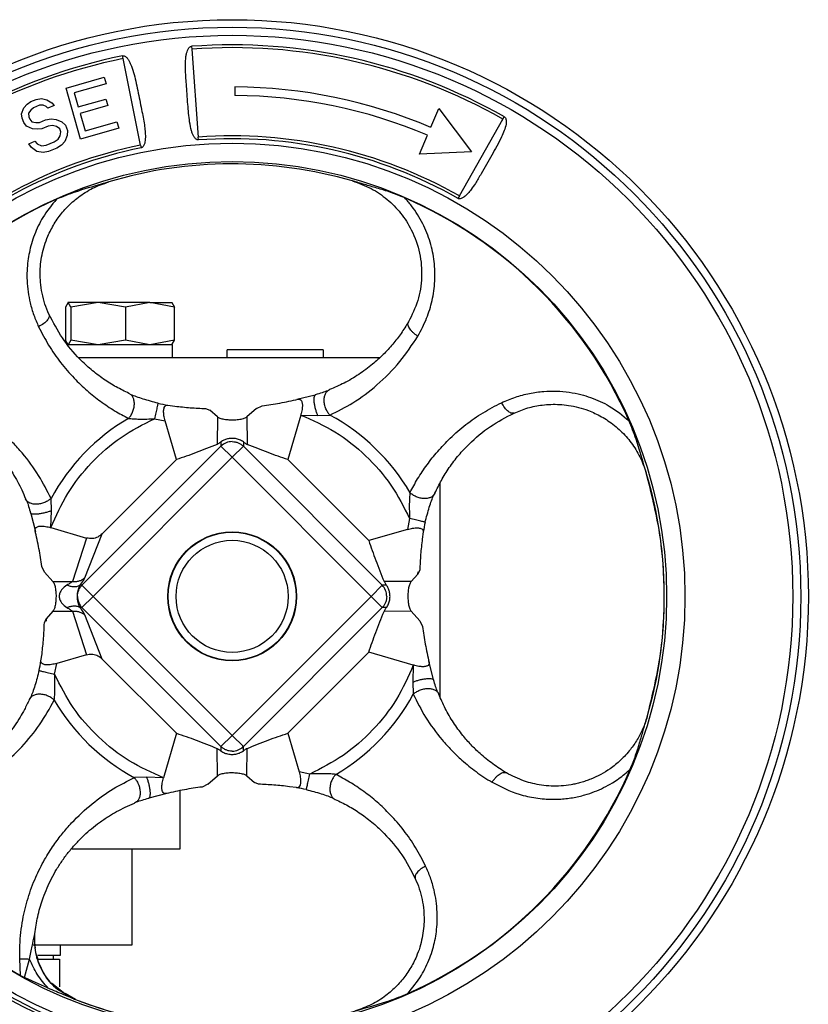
# Model space of a CAD drawing. Header units: millimetres. Extents: x 249 to 1195, y -3 to 820.
# Tile 8 of 28: x 646 to 745, y 432 to 555. Entities that reach past the tile are written whole.
import ezdxf

# ---------------------------------------------------------------- set-up
doc = ezdxf.new("R2010")
doc.units = ezdxf.units.MM

msp = doc.modelspace()

# ---------------------------------------------------------------- linework, layer by layer
at = {"color": 7, "linetype": 'Continuous', "lineweight": 25}
for p, q in [((667.94, 551.37), (667.97, 551.02)), ((667.97, 551.02), (668.78, 540.03)), ((659.38, 549.84), (659.31, 550.19)), ((661.57, 539.04), (659.38, 549.84)), ((652.25, 546.14), (657.02, 547.51)), ((657.02, 547.51), (657.25, 546.7)), ((654.07, 539.78), (652.25, 546.14)), ((657.25, 546.7), (653.28, 545.56)), ((673.35, 546.3), (673.34, 545.22)), ((647.87, 544.49), (648.51, 544.75)), ((648.51, 544.75), (649.2, 544.87)), ((649.2, 544.87), (649.87, 544.69)), ((649.87, 544.69), (650.47, 544.32)), ((653.28, 545.56), (653.78, 543.8)), ((653.78, 543.8), (657.23, 544.79)), ((657.23, 544.79), (657.46, 543.97)), ((646.7, 542.96), (647, 543.69)), ((647, 543.69), (647.41, 544.15)), ((647.41, 544.15), (647.87, 544.49)), ((647.85, 543.42), (647.57, 543.01)), ((648.18, 543.71), (647.85, 543.42)), ((648.95, 544.01), (648.18, 543.71)), ((649.39, 544.04), (648.95, 544.01)), ((649.75, 543.88), (649.39, 544.04)), ((649.98, 543.67), (649.75, 543.88)), ((650.75, 543.98), (649.98, 543.67)), ((650.47, 544.32), (650.75, 543.98)), ((657.46, 543.97), (654.01, 542.99)), ((697.83, 541.26), (698.82, 543.6)), ((698.82, 543.6), (702.92, 538.21)), ((646.78, 542.39), (646.7, 542.96)), ((646.99, 541.86), (646.78, 542.39)), ((647.57, 543.01), (647.6, 542.56)), ((647.6, 542.56), (647.71, 542.3)), ((647.71, 542.3), (647.99, 541.96)), ((648.92, 541.88), (649.69, 542.18)), ((649.69, 542.18), (650.38, 542.31)), ((650.38, 542.31), (651, 542.25)), ((651, 542.25), (651.72, 541.94)), ((654.01, 542.99), (654.63, 540.82)), ((701.4, 532.69), (706.85, 542.27)), ((706.8, 542.15), (706.75, 542.1)), ((706.85, 542.27), (707.02, 542.57)), ((647.33, 541.39), (646.99, 541.86)), ((648.05, 541.07), (647.33, 541.39)), ((647.99, 541.96), (648.48, 541.85)), ((648.67, 541.02), (648.05, 541.07)), ((648.48, 541.85), (648.92, 541.88)), ((649.23, 541.09), (648.67, 541.02)), ((650, 541.4), (649.23, 541.09)), ((650.57, 541.47), (650, 541.4)), ((651.05, 541.37), (650.57, 541.47)), ((651.47, 541.08), (651.05, 541.37)), ((651.62, 540.68), (651.47, 541.08)), ((651.72, 541.94), (652.18, 541.51)), ((652.18, 541.51), (652.45, 540.86)), ((658.84, 541.15), (654.07, 539.78)), ((654.63, 540.82), (658.61, 541.96)), ((658.61, 541.96), (658.84, 541.15)), ((650.79, 539.44), (651.25, 539.77)), ((651.25, 539.77), (651.53, 540.19)), ((651.53, 540.19), (651.62, 540.68)), ((652.4, 540.24), (652.1, 539.51)), ((652.45, 540.86), (652.4, 540.24)), ((668.8, 539.68), (668.78, 540.03)), ((696.41, 537.92), (697.41, 540.27)), ((647.6, 539.22), (648.37, 539.53)), ((647.94, 538.75), (647.6, 539.22)), ((648.59, 538.25), (647.94, 538.75)), ((648.37, 539.53), (648.66, 539.19)), ((648.66, 539.19), (649.2, 538.95)), ((649.2, 538.95), (649.76, 539.03)), ((649.76, 539.03), (650.79, 539.44)), ((651.1, 538.65), (650.08, 538.24)), ((651.69, 539.04), (651.1, 538.65)), ((652.1, 539.51), (651.69, 539.04)), ((661.57, 539.04), (661.64, 538.7)), ((649.38, 538.12), (648.59, 538.25)), ((650.08, 538.24), (649.38, 538.12)), ((702.92, 538.21), (696.41, 537.92)), ((657.59, 534.45), (657.59, 534.45)), ((688.03, 534.57), (688.03, 534.57)), ((701.4, 532.69), (701.23, 532.38)), ((652.53, 519.4), (652.2, 518.82)), ((652.2, 518.82), (652.2, 514.68)), ((652.51, 519.4), (652.48, 519.38)), ((652.86, 518.82), (652.53, 519.4)), ((656.27, 519.4), (652.53, 519.4)), ((656.27, 519.4), (652.86, 518.82)), ((652.86, 518.82), (652.86, 514.68)), ((659.67, 518.82), (656.27, 519.4)), ((662.74, 519.4), (656.27, 519.4)), ((662.74, 519.4), (659.67, 518.82)), ((659.67, 518.82), (659.67, 514.68)), ((665.81, 518.82), (662.74, 519.4)), ((662.74, 519.4), (665.5, 519.4)), ((665.48, 519.4), (665.81, 518.82)), ((665.53, 519.38), (665.51, 519.4)), ((665.81, 514.68), (665.81, 518.82)), ((652.53, 514.1), (652.2, 514.68)), ((652.48, 514.11), (652.51, 514.1)), ((665.56, 514.1), (652.48, 514.1)), ((652.86, 514.68), (652.53, 514.1)), ((656.27, 514.1), (652.86, 514.68)), ((659.67, 514.68), (656.27, 514.1)), ((662.74, 514.1), (659.67, 514.68)), ((665.81, 514.68), (662.74, 514.1)), ((665.51, 514.1), (665.53, 514.11)), ((665.53, 514.19), (665.81, 514.68)), ((665.56, 512.5), (665.56, 514.1)), ((672.4, 512.5), (672.4, 513.5)), ((684.4, 513.5), (672.4, 513.5)), ((684.4, 513.5), (684.4, 512.5)), ((691.44, 512.5), (653.84, 512.5)), ((660.38, 507.88), (660.12, 508.04)), ((683.37, 507.84), (681.11, 507.28)), ((683.37, 507.84), (683.46, 507.91)), ((684.94, 508.35), (685.19, 508.51)), ((664.96, 506.58), (665.84, 506.45)), ((676.04, 506.15), (676.76, 506.49)), ((669.7, 506.15), (670.22, 505.93)), ((671.17, 505.1), (670.22, 505.93)), ((676.04, 506.15), (674.84, 505.1)), ((681.58, 505.34), (679.97, 499.78)), ((681.58, 505.34), (683.69, 505.29)), ((683.69, 505.29), (685.22, 505.33)), ((663.29, 504.88), (664.64, 504.61)), ((666.05, 499.78), (664.64, 504.61)), ((671.17, 505.1), (671.14, 501.68)), ((674.84, 505.1), (674.87, 501.68)), ((671.61, 501.99), (671.61, 501.46)), ((674.41, 501.99), (674.41, 501.46)), ((671.61, 501.46), (654.24, 484.1)), ((671.61, 501.46), (673.01, 500.06)), ((673.01, 500.06), (674.41, 501.46)), ((691.77, 484.1), (674.41, 501.46)), ((673.01, 500.06), (655.64, 482.7)), ((666.05, 499.78), (656.78, 490.52)), ((690.37, 482.7), (673.01, 500.06)), ((679.97, 499.78), (690.09, 489.66)), ((699.01, 470.1), (699.01, 496.89)), ((698.35, 495.58), (698.18, 495.33)), ((647.35, 494.63), (647.2, 494.88)), ((650.42, 493.39), (650.38, 494.91)), ((647.87, 493.06), (647.8, 493.15)), ((647.87, 493.06), (648.42, 490.8)), ((650.36, 491.28), (650.42, 493.39)), ((695.19, 492.42), (694.92, 491.06)), ((650.36, 491.28), (654.82, 489.98)), ((654.61, 485.02), (656.78, 490.52)), ((694.92, 491.06), (690.09, 489.66)), ((696.89, 490.74), (696.76, 489.86)), ((654.82, 489.98), (653.08, 484.56)), ((649.56, 485.74), (649.21, 486.45)), ((649.56, 485.74), (650.61, 484.54)), ((696.46, 486.01), (696.23, 485.49)), ((650.61, 484.54), (653.08, 484.56)), ((665.41, 485.2), (665.35, 485.2)), ((680.66, 485.2), (680.61, 485.2)), ((695.4, 484.54), (691.99, 484.57)), ((695.4, 484.54), (696.23, 485.49)), ((654.24, 484.1), (654, 484.1)), ((655.64, 482.7), (654.24, 484.1)), ((691.77, 484.1), (690.37, 482.7)), ((692.3, 484.1), (691.77, 484.1)), ((654.24, 481.3), (655.64, 482.7)), ((655.64, 482.7), (673.01, 465.34)), ((673.01, 465.34), (690.37, 482.7)), ((691.77, 481.3), (690.37, 482.7)), ((650.61, 480.86), (649.78, 479.91)), ((650.61, 480.86), (653.08, 480.84)), ((653.08, 480.84), (654.82, 475.41)), ((654, 481.3), (654.24, 481.3)), ((654.24, 481.3), (671.61, 463.94)), ((674.41, 463.94), (691.77, 481.3)), ((692.3, 481.3), (691.77, 481.3)), ((695.4, 480.86), (691.99, 480.83)), ((696.45, 479.66), (695.4, 480.86)), ((649.55, 479.39), (649.78, 479.91)), ((656.78, 474.88), (654.61, 480.38)), ((665.35, 480.2), (665.41, 480.2)), ((680.61, 480.2), (680.66, 480.2)), ((696.45, 479.66), (696.8, 478.94)), ((679.97, 465.62), (690.09, 475.74)), ((695.65, 474.12), (690.09, 475.74)), ((649.12, 474.65), (649.25, 475.53)), ((654.82, 475.41), (651.1, 474.33)), ((656.78, 474.88), (666.05, 465.62)), ((698.15, 472.34), (697.59, 474.59)), ((650.83, 472.98), (651.1, 474.33)), ((695.65, 474.12), (695.6, 472.01)), ((698.14, 472.34), (698.22, 472.25)), ((695.6, 472.01), (695.64, 470.49)), ((647.83, 470.07), (647.66, 469.82)), ((698.66, 470.77), (698.82, 470.51)), ((724.88, 467.68), (724.87, 467.68)), ((666.05, 465.62), (664.43, 460.05)), ((673.01, 465.34), (671.61, 463.94)), ((674.41, 463.94), (673.01, 465.34)), ((679.97, 465.62), (681.37, 460.79)), ((671.17, 460.3), (671.14, 463.71)), ((671.61, 463.94), (671.61, 463.41)), ((674.41, 463.41), (674.41, 463.94)), ((674.84, 460.3), (674.87, 463.71)), ((662.32, 460.11), (660.79, 460.07)), ((664.43, 460.05), (662.32, 460.11)), ((669.97, 459.25), (671.17, 460.3)), ((674.84, 460.3), (675.8, 459.47)), ((682.72, 460.52), (681.37, 460.79)), ((669.97, 459.25), (669.25, 458.9)), ((676.32, 459.25), (675.8, 459.47)), ((681.05, 458.82), (680.17, 458.94)), ((662.65, 457.56), (662.55, 457.49)), ((662.65, 457.56), (664.9, 458.11)), ((666.51, 451.2), (666.51, 458.45)), ((685.64, 457.52), (685.89, 457.35)), ((661.07, 457.04), (660.82, 456.89)), ((652.97, 451.2), (666.51, 451.2)), ((660.51, 439.2), (660.51, 451.2)), ((648.31, 440.35), (648.38, 440.85)), ((648.13, 439.2), (648.28, 439.2)), ((648.32, 439.43), (648.31, 439.44)), ((648.45, 438.77), (648.34, 439.32)), ((651.58, 437.9), (651.58, 439.2)), ((648.83, 437), (648.67, 437.73)), ((648.69, 437.9), (651.58, 437.9)), ((650.68, 437.4), (650.68, 437.9)), ((646.56, 435.36), (646.49, 437.46)), ((647.06, 435.11), (647.7, 437.41)), ((648.8, 437.4), (649.03, 437.4)), ((649.03, 437.4), (650.23, 437.4)), ((650.23, 437.4), (651.43, 437.4)), ((651.43, 437.4), (651.43, 433.97)), ((646.56, 435.36), (647.06, 435.11)), ((652.3, 432.92), (650.42, 434.41)), ((652.45, 432.81), (652.09, 433.03)), ((653.42, 432.38), (652.15, 433.13)), ((652.19, 433.07), (653.29, 432.43)), ((653.29, 432.43), (653.24, 432.45)), ((653.42, 432.38), (653.38, 432.39))]:
    msp.add_line(p, q, dxfattribs=at)
at = {"color": 8, "linetype": 'Continuous', "lineweight": 25}
for p, q in [((696.23, 485.49), (696.24, 485.77)), ((649.78, 479.91), (649.78, 479.62))]:
    msp.add_line(p, q, dxfattribs=at)
at = {"color": 7, "linetype": 'Continuous', "lineweight": 25}
for radius in [72, 71.06, 70.05, 56.58, 54.29, 8.05, 8, 7]:
    msp.add_circle((673.01, 482.7), radius, dxfattribs=at)
for centre, radius, start, end in [((673.01, 482.7), 68.86, 60.4, 94.22), ((673.01, 482.7), 68.51, 60.4, 94.22), ((673.01, 482.7), 68.86, 101.47, 135), ((673.01, 482.7), 68.51, 101.47, 135), ((673.01, 482.7), 63.6, 67.03, 89.69), ((673.01, 482.7), 62.53, 67.03, 89.69), ((673.01, 482.7), 57.49, 60.4, 94.22), ((673.01, 482.7), 57.14, 60.4, 94.22), ((673.01, 482.7), 57.49, 101.47, 135), ((673.01, 482.7), 57.14, 101.47, 135), ((673.01, 482.7), 54, 73.8465, 106.5832), ((673.01, 482.7), 54, 73.8465, 106.5832), ((673.01, 482.7), 54, 106.5832, 106.8675), ((673.01, 482.7), 54, 73.5061, 73.8465), ((673.01, 482.7), 54.22, 23.8715, 66.5581), ((673.01, 482.7), 54.22, 113.8714, 156.5579), ((668.28, 526.3), 20, 256.8774, 260.4405), ((673.01, 482.7), 25.72, 30.2177, 61.6467), ((673.01, 482.7), 25.72, 120.2177, 151.6467), ((673, 500), 2.02, 89.8987, 133.596), ((673.01, 482.7), 54, 343.8468, 16.5831), ((716.61, 487.42), 20, 166.8774, 170.4405), ((690.3, 482.7), 2.02, 359.8987, 43.596), ((655.71, 482.7), 2.02, 179.8987, 223.596), ((629.4, 477.98), 20, 346.8774, 350.4405), ((673.01, 482.7), 25.72, 210.2177, 241.6467), ((673.01, 482.7), 25.72, 300.2177, 331.6467), ((673.01, 465.4), 2.02, 269.8987, 313.596), ((673.01, 482.7), 54.22, 293.8715, 336.5581), ((673.01, 482.7), 54.22, 205.3776, 240.8068), ((677.73, 439.09), 20, 76.8774, 80.4405), ((673.01, 482.7), 57.14, 233.72, 271.18), ((673.01, 482.7), 57.49, 233.72, 271.18), ((673.01, 482.7), 54, 248.0614, 248.5265), ((673.01, 482.7), 54, 248.5265, 286.5825), ((673.01, 482.7), 54, 248.5858, 286.5825)]:
    msp.add_arc(centre, radius, start, end, dxfattribs=at)
for points, knots in [([(668.8, 539.68), (668.77, 539.68), (668.7, 539.68), (668.57, 539.73), (668.39, 539.87), (668.21, 540.12), (668.05, 540.47), (667.85, 541.06), (667.69, 541.92), (667.56, 543.02), (667.47, 544.2), (667.38, 545.41), (667.29, 546.58), (667.22, 547.62), (667.17, 548.54), (667.17, 549.37), (667.22, 550.02), (667.31, 550.5), (667.42, 550.86), (667.56, 551.14), (667.72, 551.3), (667.84, 551.36), (667.91, 551.37), (667.94, 551.37)], [0, 0, 0, 0, 0.0079186, 0.0159003, 0.0317752, 0.063371, 0.0922327, 0.1263217, 0.218503, 0.3063992, 0.3932849, 0.5006558, 0.5956614, 0.671892, 0.748898, 0.8178847, 0.8744776, 0.9084552, 0.937224, 0.9685845, 0.9842519, 0.9921534, 1, 1, 1, 1]), ([(659.31, 550.19), (659.35, 550.19), (659.41, 550.2), (659.54, 550.17), (659.75, 550.06), (659.96, 549.83), (660.16, 549.51), (660.43, 548.95), (660.7, 548.12), (660.97, 547.01), (661.22, 545.84), (661.46, 544.65), (661.68, 543.54), (661.88, 542.52), (662.04, 541.63), (662.14, 540.8), (662.18, 540.15), (662.15, 539.64), (662.09, 539.27), (661.99, 538.98), (661.85, 538.8), (661.74, 538.72), (661.68, 538.7), (661.64, 538.7)], [0, 0, 0, 0, 0.007909, 0.01588, 0.031706, 0.063226, 0.092061, 0.126098, 0.21529, 0.30645, 0.402976, 0.499433, 0.594673, 0.672157, 0.749264, 0.81195, 0.874637, 0.908573, 0.937291, 0.968561, 0.984217, 0.992136, 1, 1, 1, 1]), ([(707.02, 542.57), (707.06, 542.55), (707.13, 542.5), (707.21, 542.35), (707.28, 542.07), (707.21, 541.26), (706.59, 539.8), (705.44, 537.76), (704.33, 535.81), (703.49, 534.38), (702.94, 533.57), (702.48, 533), (702.1, 532.63), (701.76, 532.41), (701.54, 532.33), (701.39, 532.33), (701.29, 532.35), (701.25, 532.37), (701.23, 532.38)], [0, 0, 0, 0, 0.010343, 0.020668, 0.040022, 0.080672, 0.219631, 0.427405, 0.640881, 0.750547, 0.825824, 0.878123, 0.93067, 0.958469, 0.977053, 0.988661, 0.994229, 1, 1, 1, 1]), ([(650.12, 517.92), (649.95, 518.34), (649.59, 519.18), (649.24, 520.53), (649.05, 521.82), (649, 523.04), (649.06, 524.18), (649.3, 525.74), (649.75, 527.19), (650.35, 528.46), (650.78, 529.23), (651.43, 530.21), (652.4, 531.37), (653.83, 532.62), (655.57, 533.73), (656.91, 534.21), (657.59, 534.45)], [0, 0, 0, 0, 0.073088, 0.145197, 0.216506, 0.272106, 0.328278, 0.385102, 0.503177, 0.544302, 0.586309, 0.629218, 0.711901, 0.799151, 0.897827, 1, 1, 1, 1]), ([(657.59, 534.45), (657.28, 534.36), (655.87, 533.92), (653.73, 533.35), (651.84, 532.6), (651.06, 532.28)], [0, 0, 0, 0, 0.147235, 0.6484858, 1, 1, 1, 1]), ([(688.03, 534.57), (688.83, 534.28), (690.39, 533.73), (692.42, 532.32), (694.14, 530.57), (695.59, 528.31), (696.56, 525.56), (696.8, 522.51), (696.32, 519.52), (695.47, 517.83), (695.04, 516.97)], [0, 0, 0, 0, 0.111543, 0.217688, 0.324069, 0.434493, 0.573154, 0.712475, 0.853118, 1, 1, 1, 1]), ([(694.58, 532.45), (694, 532.68), (692.84, 533.15), (691.14, 533.67), (689.79, 534.05), (688.81, 534.34), (688.29, 534.49), (688.03, 534.57)], [0, 0, 0, 0, 0.261184, 0.529212, 0.764481, 0.882021, 1, 1, 1, 1]), ([(696.22, 515.19), (696.61, 515.92), (697.35, 517.3), (698.05, 519.64), (698.39, 522.03), (698.32, 524.5), (697.82, 526.93), (697.04, 528.89), (696.2, 530.38), (695.45, 531.46), (694.87, 532.12), (694.58, 532.45)], [0, 0, 0, 0, 0.143066, 0.272459, 0.405062, 0.536706, 0.666036, 0.796031, 0.864297, 0.932168, 1, 1, 1, 1]), ([(651.06, 532.28), (650.46, 531.55), (649.59, 530.5), (648.77, 528.95), (648.29, 527.85), (647.81, 526.4), (647.41, 524.48), (647.33, 522.45), (647.49, 520.71), (647.77, 519.26), (648.2, 517.8), (648.62, 516.84), (648.82, 516.37)], [0, 0, 0, 0, 0.1612435, 0.2301608, 0.2989068, 0.3678272, 0.4930764, 0.6372885, 0.7213013, 0.8047284, 0.9028682, 1, 1, 1, 1]), ([(650.12, 517.92), (650.14, 517.83), (650.19, 517.62), (649.96, 517.21), (649.5, 516.75), (649.05, 516.5), (648.82, 516.37)], [0, 0, 0, 0, 0.221954, 0.472678, 0.738502, 1, 1, 1, 1]), ([(660.12, 508.04), (659.59, 508.3), (658.5, 508.82), (656.92, 509.81), (655.4, 510.97), (653.64, 512.6), (651.77, 514.8), (650.66, 516.91), (650.12, 517.92)], [0, 0, 0, 0, 0.1370299, 0.2779126, 0.4219415, 0.5555688, 0.7869953, 1, 1, 1, 1]), ([(648.82, 516.37), (649.23, 515.59), (650.05, 513.99), (651.56, 511.86), (653.19, 509.97), (654.87, 508.37), (656.57, 507.02), (658.29, 505.86), (659.48, 505.23), (660.06, 504.92)], [0, 0, 0, 0, 0.145161, 0.295475, 0.449777, 0.59052, 0.726568, 0.866605, 1, 1, 1, 1]), ([(695.04, 516.97), (694.74, 516.48), (694.13, 515.5), (693.06, 514.14), (691.87, 512.84), (690.45, 511.56), (688.83, 510.37), (687.05, 509.31), (685.8, 508.77), (685.19, 508.51)], [0, 0, 0, 0, 0.117072, 0.236756, 0.367496, 0.503203, 0.669332, 0.839195, 1, 1, 1, 1]), ([(696.22, 515.19), (696.11, 515.26), (695.88, 515.4), (695.59, 515.65), (695.34, 515.92), (695.09, 516.26), (694.93, 516.65), (695.01, 516.87), (695.04, 516.97)], [0, 0, 0, 0, 0.129338, 0.262549, 0.396998, 0.529903, 0.780002, 1, 1, 1, 1]), ([(685.22, 505.33), (686.19, 505.82), (688.23, 506.84), (691.17, 509.04), (693.96, 511.78), (695.49, 514.09), (696.22, 515.19)], [0, 0, 0, 0, 0.233526, 0.491681, 0.759814, 1, 1, 1, 1]), ([(663.77, 506.82), (663.12, 506.99), (662.16, 507.23), (661.03, 507.62), (660.58, 507.8), (660.36, 507.88)], [0, 0, 0, 0, 0.502691, 0.752111, 1, 1, 1, 1]), ([(684.95, 508.36), (684.72, 508.28), (684.27, 508.13), (683.69, 507.96), (683.4, 507.88)], [0, 0, 0, 0, 0.496768, 1, 1, 1, 1]), ([(706.68, 506.88), (707.25, 507.13), (708.36, 507.61), (710.14, 508.07), (711.87, 508.32), (713.54, 508.36), (715.1, 508.22), (716.52, 507.93), (717.81, 507.54), (719, 507.06), (720.67, 506.21), (721.8, 505.29), (722.59, 504.64)], [0, 0, 0, 0, 0.11605, 0.227305, 0.333774, 0.429262, 0.520571, 0.607066, 0.680119, 0.753055, 0.826297, 1, 1, 1, 1]), ([(664.64, 504.61), (664.59, 504.83), (664.47, 505.26), (664.43, 505.86), (664.51, 506.29), (664.67, 506.53), (664.83, 506.6), (664.94, 506.58), (664.96, 506.58)], [0, 0, 0, 0, 0.206366, 0.413837, 0.597362, 0.765814, 0.944177, 1, 1, 1, 1]), ([(676.76, 506.49), (677.49, 506.6), (678.95, 506.81), (680.48, 507.15), (681.24, 507.32)], [0, 0, 0, 0, 0.499802, 1, 1, 1, 1]), ([(681.24, 507.32), (681.34, 507.32), (681.53, 507.33), (681.72, 507.09), (681.8, 506.67), (681.77, 506.14), (681.68, 505.68), (681.6, 505.4), (681.58, 505.34)], [0, 0, 0, 0, 0.200698, 0.40272, 0.576631, 0.732904, 0.944303, 1, 1, 1, 1]), ([(695.23, 495.64), (695.54, 496.22), (696.17, 497.42), (697.33, 499.13), (698.68, 500.83), (700.28, 502.52), (702.16, 504.15), (704.3, 505.66), (705.89, 506.48), (706.68, 506.88)], [0, 0, 0, 0, 0.133395, 0.273432, 0.40948, 0.550223, 0.704525, 0.854839, 1, 1, 1, 1]), ([(708.23, 505.58), (708.14, 505.56), (707.93, 505.52), (707.52, 505.75), (707.06, 506.21), (706.8, 506.66), (706.68, 506.88)], [0, 0, 0, 0, 0.221954, 0.472678, 0.738502, 1, 1, 1, 1]), ([(708.23, 505.58), (708.79, 505.81), (709.9, 506.27), (711.49, 506.58), (712.84, 506.69), (713.94, 506.68), (715.52, 506.52), (717.01, 506.13), (718.36, 505.56), (719.18, 505.14), (720.28, 504.46), (721.58, 503.42), (722.92, 501.89), (724.04, 500.12), (724.52, 498.79), (724.76, 498.11)], [0, 0, 0, 0, 0.097106, 0.192454, 0.246665, 0.301308, 0.356463, 0.479804, 0.522741, 0.566593, 0.611382, 0.706785, 0.800937, 0.898308, 1, 1, 1, 1]), ([(650.38, 494.91), (649.89, 495.88), (648.9, 497.85), (647.21, 500.14), (645.62, 501.91), (644.22, 503.25), (642.55, 504.62), (641.2, 505.48), (640.52, 505.91)], [0, 0, 0, 0, 0.2325205, 0.474328, 0.5902364, 0.709039, 0.8525949, 1, 1, 1, 1]), ([(665.84, 506.45), (666.49, 506.38), (667.79, 506.24), (669.06, 506.18), (669.7, 506.15)], [0, 0, 0, 0, 0.499897, 1, 1, 1, 1]), ([(681.58, 505.34), (683.04, 504.7), (685.98, 503.39), (689.79, 500.35), (693.01, 496.71), (694.47, 493.84), (695.19, 492.42)], [0, 0, 0, 0, 0.24751, 0.5, 0.75249, 1, 1, 1, 1]), ([(698.35, 495.58), (698.61, 496.12), (699.13, 497.21), (700.12, 498.79), (701.27, 500.31), (702.91, 502.07), (705.1, 503.94), (707.22, 505.05), (708.23, 505.58)], [0, 0, 0, 0, 0.1370299, 0.2779126, 0.4219415, 0.5555688, 0.7869953, 1, 1, 1, 1]), ([(638.74, 504.73), (639.46, 504.27), (640.95, 503.32), (642.73, 501.71), (644.02, 500.27), (644.92, 499.08), (645.6, 498.07), (646.2, 497.04), (646.74, 495.98), (647.04, 495.25), (647.2, 494.88)], [0, 0, 0, 0, 0.17729, 0.362716, 0.520177, 0.615623, 0.711612, 0.807653, 0.902821, 1, 1, 1, 1]), ([(650.36, 491.28), (651.01, 492.73), (652.32, 495.67), (655.35, 499.48), (659, 502.7), (661.87, 504.16), (663.29, 504.88)], [0, 0, 0, 0, 0.24751, 0.5, 0.75249, 1, 1, 1, 1]), ([(660.06, 504.92), (660.26, 504.9), (660.69, 504.86), (661.78, 504.82), (662.67, 504.85), (663.29, 504.88)], [0, 0, 0, 0, 0.20682, 0.440908, 1, 1, 1, 1]), ([(674.84, 505.1), (674.74, 505.03), (674.52, 504.89), (673.97, 504.76), (673.33, 504.7), (672.65, 504.7), (672.01, 504.77), (671.48, 504.89), (671.27, 505.03), (671.17, 505.1)], [0, 0, 0, 0, 0.144553, 0.289179, 0.432328, 0.574994, 0.717627, 0.860286, 1, 1, 1, 1]), ([(724.76, 498.11), (724.66, 498.43), (724.23, 499.83), (723.66, 501.98), (722.9, 503.86), (722.59, 504.64)], [0, 0, 0, 0, 0.147246, 0.648173, 1, 1, 1, 1]), ([(671.14, 501.68), (670.25, 501.33), (668.48, 500.61), (666.86, 500.05), (666.05, 499.78)], [0, 0, 0, 0, 0.499761, 1, 1, 1, 1]), ([(671.61, 501.99), (671.48, 501.89), (671.29, 501.76), (671.17, 501.7), (671.14, 501.68)], [0, 0, 0, 0, 0.705268, 1, 1, 1, 1]), ([(674.41, 501.99), (674.26, 502.08), (673.99, 502.26), (673.45, 502.41), (672.9, 502.45), (672.4, 502.37), (671.95, 502.22), (671.73, 502.07), (671.61, 501.99)], [0, 0, 0, 0, 0.2026836, 0.3688916, 0.535985, 0.6835393, 0.8354866, 1, 1, 1, 1]), ([(674.41, 501.99), (674.54, 501.89), (674.72, 501.76), (674.84, 501.7), (674.87, 501.68)], [0, 0, 0, 0, 0.7052685, 1, 1, 1, 1]), ([(679.97, 499.78), (679.16, 500.05), (677.54, 500.61), (675.76, 501.32), (674.87, 501.68)], [0, 0, 0, 0, 0.499797, 1, 1, 1, 1]), ([(724.88, 467.68), (725.49, 470.17), (726.72, 475.17), (727.17, 482.9), (726.66, 490.63), (725.39, 495.62), (724.76, 498.11)], [0, 0, 0, 0, 0.25, 0.5, 0.75, 1, 1, 1, 1]), ([(695.23, 495.64), (695.21, 495.44), (695.17, 495.01), (695.13, 493.92), (695.16, 493.04), (695.19, 492.42)], [0, 0, 0, 0, 0.20682, 0.440908, 1, 1, 1, 1]), ([(647.35, 494.64), (647.42, 494.41), (647.58, 493.96), (647.74, 493.38), (647.83, 493.09)], [0, 0, 0, 0, 0.496768, 1, 1, 1, 1]), ([(697.13, 491.94), (697.29, 492.58), (697.54, 493.55), (697.93, 494.67), (698.1, 495.12), (698.19, 495.34)], [0, 0, 0, 0, 0.502691, 0.752111, 1, 1, 1, 1]), ([(648.39, 490.94), (648.38, 491.03), (648.37, 491.22), (648.62, 491.41), (649.03, 491.49), (649.56, 491.46), (650.02, 491.37), (650.3, 491.29), (650.36, 491.28)], [0, 0, 0, 0, 0.2006978, 0.4027202, 0.5766307, 0.7329036, 0.9443029, 1, 1, 1, 1]), ([(649.21, 486.45), (649.11, 487.19), (648.9, 488.65), (648.56, 490.17), (648.39, 490.94)], [0, 0, 0, 0, 0.499802, 1, 1, 1, 1]), ([(656.78, 490.52), (656.6, 490.37), (656.24, 490.07), (655.53, 489.86), (655.06, 489.94), (654.82, 489.98)], [0, 0, 0, 0, 0.329194, 0.658952, 1, 1, 1, 1]), ([(694.92, 491.06), (695.13, 491.12), (695.57, 491.23), (696.17, 491.27), (696.6, 491.2), (696.84, 491.04), (696.9, 490.87), (696.89, 490.77), (696.89, 490.74)], [0, 0, 0, 0, 0.2063661, 0.4138368, 0.5973621, 0.7658135, 0.9441769, 1, 1, 1, 1]), ([(690.09, 489.66), (690.36, 488.85), (690.91, 487.23), (691.63, 485.45), (691.99, 484.57)], [0, 0, 0, 0, 0.499797, 1, 1, 1, 1]), ([(696.76, 489.86), (696.69, 489.22), (696.54, 487.92), (696.49, 486.64), (696.46, 486.01)], [0, 0, 0, 0, 0.499897, 1, 1, 1, 1]), ([(650.61, 484.54), (650.68, 484.43), (650.82, 484.21), (650.94, 483.66), (651.01, 483.02), (651, 482.34), (650.94, 481.71), (650.81, 481.17), (650.68, 480.96), (650.61, 480.86)], [0, 0, 0, 0, 0.144553, 0.289179, 0.432328, 0.574993, 0.717626, 0.860285, 1, 1, 1, 1]), ([(653.08, 484.56), (652.99, 484.49), (652.8, 484.36), (652.52, 484.19), (652.37, 484.1)], [0, 0, 0, 0, 0.479663, 1, 1, 1, 1]), ([(653.08, 484.56), (653.22, 484.55), (653.49, 484.53), (653.9, 484.62), (654.29, 484.77), (654.5, 484.94), (654.61, 485.02)], [0, 0, 0, 0, 0.243077, 0.494481, 0.748739, 1, 1, 1, 1]), ([(654, 484.1), (654.15, 484.29), (654.42, 484.65), (654.55, 484.9), (654.61, 485.02)], [0, 0, 0, 0, 0.524815, 1, 1, 1, 1]), ([(691.99, 484.57), (692.04, 484.47), (692.11, 484.34), (692.25, 484.15), (692.3, 484.1)], [0, 0, 0, 0, 0.7044796, 1, 1, 1, 1]), ([(695.4, 480.86), (695.33, 480.97), (695.2, 481.18), (695.07, 481.73), (695.01, 482.38), (695.01, 483.06), (695.07, 483.69), (695.2, 484.22), (695.34, 484.43), (695.4, 484.54)], [0, 0, 0, 0, 0.144553, 0.289179, 0.432328, 0.574993, 0.717626, 0.860285, 1, 1, 1, 1]), ([(652.37, 484.1), (652.13, 483.93), (651.78, 483.69), (651.51, 483.21), (651.42, 482.92), (651.4, 482.7), (651.42, 482.48), (651.51, 482.19), (651.78, 481.71), (652.13, 481.47), (652.37, 481.3)], [0, 0, 0, 0, 0.262979, 0.384553, 0.442804, 0.500007, 0.557201, 0.615455, 0.737033, 1, 1, 1, 1]), ([(654, 484.1), (653.9, 484.04), (653.68, 483.91), (653.26, 483.87), (652.81, 483.92), (652.51, 484.04), (652.37, 484.1)], [0, 0, 0, 0, 0.258004, 0.516311, 0.766053, 1, 1, 1, 1]), ([(654, 481.3), (653.95, 481.4), (653.86, 481.57), (653.76, 481.92), (653.69, 482.29), (653.66, 482.7), (653.69, 483.1), (653.76, 483.47), (653.86, 483.82), (653.95, 484), (654, 484.1)], [0, 0, 0, 0, 0.1598793, 0.2902627, 0.4011059, 0.4991686, 0.5973704, 0.7081826, 0.8393654, 1, 1, 1, 1]), ([(692.3, 481.3), (692.39, 481.45), (692.57, 481.72), (692.72, 482.26), (692.75, 482.8), (692.68, 483.31), (692.52, 483.75), (692.37, 483.98), (692.3, 484.1)], [0, 0, 0, 0, 0.202683, 0.368892, 0.535986, 0.683542, 0.835491, 1, 1, 1, 1]), ([(652.37, 481.3), (652.51, 481.36), (652.81, 481.47), (653.26, 481.53), (653.68, 481.48), (653.9, 481.36), (654, 481.3)], [0, 0, 0, 0, 0.233947, 0.483689, 0.741996, 1, 1, 1, 1]), ([(652.37, 481.3), (652.52, 481.21), (652.8, 481.04), (652.99, 480.9), (653.08, 480.84)], [0, 0, 0, 0, 0.520363, 1, 1, 1, 1]), ([(653.08, 480.84), (653.22, 480.85), (653.49, 480.86), (653.9, 480.78), (654.29, 480.63), (654.5, 480.46), (654.61, 480.38)], [0, 0, 0, 0, 0.2434637, 0.4950079, 0.7491338, 1, 1, 1, 1]), ([(654.61, 480.38), (654.55, 480.5), (654.42, 480.75), (654.15, 481.11), (654, 481.3)], [0, 0, 0, 0, 0.474645, 1, 1, 1, 1]), ([(690.09, 475.74), (690.36, 476.55), (690.91, 478.17), (691.63, 479.94), (691.99, 480.83)], [0, 0, 0, 0, 0.499797, 1, 1, 1, 1]), ([(691.99, 480.83), (692.04, 480.92), (692.11, 481.06), (692.25, 481.24), (692.3, 481.3)], [0, 0, 0, 0, 0.704482, 1, 1, 1, 1]), ([(649.25, 475.53), (649.32, 476.18), (649.47, 477.48), (649.52, 478.75), (649.55, 479.39)], [0, 0, 0, 0, 0.499897, 1, 1, 1, 1]), ([(696.8, 478.94), (696.9, 478.21), (697.11, 476.75), (697.45, 475.23), (697.63, 474.46)], [0, 0, 0, 0, 0.499802, 1, 1, 1, 1]), ([(651.1, 474.33), (650.88, 474.28), (650.44, 474.17), (649.84, 474.12), (649.41, 474.2), (649.17, 474.36), (649.11, 474.52), (649.12, 474.63), (649.12, 474.65)], [0, 0, 0, 0, 0.206366, 0.413837, 0.597362, 0.765813, 0.944177, 1, 1, 1, 1]), ([(654.82, 475.41), (655.03, 475.45), (655.46, 475.53), (656.11, 475.37), (656.54, 475.11), (656.74, 474.92), (656.78, 474.88)], [0, 0, 0, 0, 0.30368, 0.60705, 0.918841, 1, 1, 1, 1]), ([(648.88, 473.46), (648.72, 472.81), (648.47, 471.85), (648.09, 470.72), (647.91, 470.28), (647.82, 470.05)], [0, 0, 0, 0, 0.502691, 0.752111, 1, 1, 1, 1]), ([(695.65, 474.12), (695, 472.67), (693.7, 469.73), (690.66, 465.92), (687.01, 462.7), (684.14, 461.24), (682.72, 460.52)], [0, 0, 0, 0, 0.2475102, 0.5, 0.7524898, 1, 1, 1, 1]), ([(697.63, 474.46), (697.63, 474.37), (697.64, 474.18), (697.39, 473.98), (696.98, 473.91), (696.45, 473.93), (695.99, 474.02), (695.71, 474.1), (695.65, 474.12)], [0, 0, 0, 0, 0.200698, 0.40272, 0.576631, 0.732904, 0.944303, 1, 1, 1, 1]), ([(650.78, 469.76), (650.8, 469.96), (650.84, 470.38), (650.89, 471.47), (650.85, 472.36), (650.83, 472.98)], [0, 0, 0, 0, 0.206818, 0.440904, 1, 1, 1, 1]), ([(664.43, 460.05), (662.97, 460.7), (660.03, 462.01), (656.23, 465.04), (653, 468.69), (651.55, 471.56), (650.83, 472.98)], [0, 0, 0, 0, 0.2475101, 0.5, 0.7524899, 1, 1, 1, 1]), ([(698.67, 470.76), (698.59, 470.98), (698.43, 471.44), (698.27, 472.02), (698.19, 472.31)], [0, 0, 0, 0, 0.496768, 1, 1, 1, 1]), ([(647.66, 469.82), (647.46, 469.4), (647.11, 468.65), (646.49, 467.57), (645.84, 466.56), (644.88, 465.27), (643.57, 463.79), (641.92, 462.33), (640.29, 461.17), (638.77, 460.28), (636.74, 459.32), (634.07, 458.4), (631.79, 458.14), (630.64, 458.01)], [0, 0, 0, 0, 0.074518, 0.132333, 0.199797, 0.262001, 0.379391, 0.495869, 0.574893, 0.652252, 0.72814, 0.863506, 1, 1, 1, 1]), ([(632.3, 456.44), (633.17, 456.58), (634.84, 456.85), (637.11, 457.56), (639.43, 458.51), (641.77, 459.78), (644.37, 461.62), (646.82, 463.92), (649.09, 466.7), (650.21, 468.72), (650.78, 469.76)], [0, 0, 0, 0, 0.098196, 0.187708, 0.268675, 0.389057, 0.505915, 0.664268, 0.827519, 1, 1, 1, 1]), ([(695.64, 470.49), (696.12, 469.52), (697.11, 467.55), (698.81, 465.26), (700.4, 463.49), (701.8, 462.15), (703.46, 460.78), (704.81, 459.92), (705.49, 459.49)], [0, 0, 0, 0, 0.2325205, 0.474328, 0.5902364, 0.709039, 0.8525949, 1, 1, 1, 1]), ([(707.28, 460.66), (706.69, 461.03), (705.51, 461.77), (704.07, 462.97), (702.84, 464.16), (701.72, 465.45), (700.62, 466.96), (699.61, 468.68), (699.08, 469.9), (698.82, 470.51)], [0, 0, 0, 0, 0.140909, 0.286789, 0.400573, 0.520379, 0.676506, 0.838448, 1, 1, 1, 1]), ([(724.87, 467.68), (724.71, 467.17), (724.38, 466.18), (723.66, 464.81), (722.91, 463.72), (722.19, 462.89), (721.57, 462.25), (720.91, 461.69), (719.73, 460.79), (718.47, 460.11), (717.21, 459.65), (716.59, 459.46), (715.98, 459.3), (715.15, 459.14), (714.11, 459.02), (712.87, 459), (711.31, 459.15), (709.35, 459.6), (708, 460.29), (707.28, 460.66)], [0, 0, 0, 0, 0.069613, 0.137513, 0.203728, 0.243942, 0.283111, 0.321245, 0.358355, 0.480661, 0.510093, 0.539058, 0.567566, 0.595627, 0.653781, 0.711321, 0.768351, 0.875081, 1, 1, 1, 1]), ([(722.75, 461.13), (722.99, 461.7), (723.46, 462.87), (723.98, 464.57), (724.36, 465.91), (724.64, 466.9), (724.8, 467.42), (724.88, 467.68)], [0, 0, 0, 0, 0.261176, 0.529195, 0.764472, 0.882016, 1, 1, 1, 1]), ([(666.05, 465.62), (666.86, 465.34), (668.48, 464.79), (670.25, 464.07), (671.14, 463.71)], [0, 0, 0, 0, 0.499797, 1, 1, 1, 1]), ([(674.87, 463.71), (675.76, 464.07), (677.53, 464.79), (679.16, 465.34), (679.97, 465.62)], [0, 0, 0, 0, 0.499761, 1, 1, 1, 1]), ([(671.14, 463.71), (671.23, 463.66), (671.36, 463.59), (671.55, 463.45), (671.61, 463.41)], [0, 0, 0, 0, 0.704497, 1, 1, 1, 1]), ([(674.41, 463.41), (674.54, 463.51), (674.72, 463.64), (674.84, 463.7), (674.87, 463.71)], [0, 0, 0, 0, 0.705269, 1, 1, 1, 1]), ([(671.61, 463.41), (671.76, 463.31), (672.02, 463.14), (672.57, 462.99), (673.11, 462.95), (673.62, 463.03), (674.06, 463.18), (674.29, 463.33), (674.41, 463.41)], [0, 0, 0, 0, 0.202684, 0.368892, 0.535985, 0.683539, 0.835486, 1, 1, 1, 1]), ([(705.49, 459.49), (706.59, 458.93), (707.99, 458.21), (709.9, 457.72), (710.95, 457.52), (712.27, 457.37), (713.81, 457.34), (715.51, 457.53), (716.99, 457.86), (718.28, 458.3), (719.44, 458.81), (720.45, 459.36), (721.32, 459.94), (722.06, 460.5), (722.52, 460.92), (722.75, 461.13)], [0, 0, 0, 0, 0.211573, 0.269834, 0.328289, 0.387212, 0.484936, 0.575589, 0.658694, 0.724356, 0.789837, 0.855498, 0.903783, 0.951909, 1, 1, 1, 1]), ([(646.49, 437.46), (646.48, 438.02), (646.47, 439.12), (646.59, 440.75), (646.88, 442.74), (647.46, 445.08), (648.4, 447.59), (649.51, 449.79), (650.66, 451.6), (651.79, 453.12), (653.36, 454.91), (655.46, 456.84), (658.08, 458.72), (659.91, 459.63), (660.79, 460.07)], [0, 0, 0, 0, 0.051581, 0.102425, 0.152761, 0.241634, 0.332732, 0.415467, 0.489995, 0.554426, 0.617598, 0.750108, 0.878433, 1, 1, 1, 1]), ([(664.77, 458.08), (664.68, 458.07), (664.49, 458.06), (664.29, 458.31), (664.22, 458.72), (664.24, 459.26), (664.33, 459.71), (664.41, 460), (664.43, 460.05)], [0, 0, 0, 0, 0.2007, 0.402725, 0.576638, 0.732913, 0.944315, 1, 1, 1, 1]), ([(671.17, 460.3), (671.28, 460.37), (671.49, 460.51), (672.04, 460.64), (672.68, 460.7), (673.36, 460.7), (674, 460.63), (674.53, 460.5), (674.74, 460.37), (674.84, 460.3)], [0, 0, 0, 0, 0.144553, 0.289179, 0.432328, 0.574994, 0.717627, 0.860286, 1, 1, 1, 1]), ([(681.37, 460.79), (681.43, 460.57), (681.54, 460.13), (681.58, 459.54), (681.51, 459.11), (681.35, 458.86), (681.18, 458.8), (681.08, 458.81), (681.05, 458.82)], [0, 0, 0, 0, 0.206366, 0.413837, 0.597362, 0.765814, 0.944177, 1, 1, 1, 1]), ([(685.95, 460.48), (685.75, 460.5), (685.32, 460.54), (684.23, 460.58), (683.35, 460.54), (682.72, 460.52)], [0, 0, 0, 0, 0.20682, 0.440908, 1, 1, 1, 1]), ([(697.19, 449.03), (696.79, 449.81), (695.96, 451.4), (694.46, 453.54), (692.83, 455.43), (691.14, 457.03), (689.44, 458.38), (687.72, 459.53), (686.53, 460.17), (685.95, 460.48)], [0, 0, 0, 0, 0.145161, 0.295475, 0.449777, 0.59052, 0.726568, 0.866605, 1, 1, 1, 1]), ([(705.49, 459.49), (705.57, 459.6), (705.71, 459.82), (705.96, 460.12), (706.23, 460.37), (706.57, 460.62), (706.95, 460.77), (707.17, 460.7), (707.28, 460.66)], [0, 0, 0, 0, 0.129341, 0.262553, 0.397003, 0.529908, 0.780005, 1, 1, 1, 1]), ([(669.25, 458.9), (668.52, 458.8), (667.06, 458.59), (665.53, 458.25), (664.77, 458.08)], [0, 0, 0, 0, 0.499802, 1, 1, 1, 1]), ([(680.17, 458.94), (679.52, 459.02), (678.22, 459.16), (676.95, 459.22), (676.32, 459.25)], [0, 0, 0, 0, 0.499897, 1, 1, 1, 1]), ([(682.25, 458.58), (682.89, 458.41), (683.86, 458.17), (684.98, 457.78), (685.43, 457.6), (685.65, 457.51)], [0, 0, 0, 0, 0.502691, 0.752111, 1, 1, 1, 1]), ([(661.07, 457.04), (661.29, 457.12), (661.75, 457.27), (662.32, 457.43), (662.62, 457.52)], [0, 0, 0, 0, 0.496771, 1, 1, 1, 1]), ([(685.89, 457.35), (686.43, 457.1), (687.51, 456.58), (689.1, 455.58), (690.62, 454.43), (692.37, 452.79), (694.25, 450.6), (695.36, 448.49), (695.89, 447.47)], [0, 0, 0, 0, 0.13703, 0.277913, 0.422038, 0.555569, 0.786995, 1, 1, 1, 1]), ([(648.38, 440.85), (648.5, 441.56), (648.73, 443.02), (649.29, 444.82), (649.88, 446.31), (650.44, 447.49), (651.08, 448.65), (651.82, 449.78), (652.64, 450.88), (653.55, 451.92), (654.48, 452.86), (655.45, 453.72), (656.46, 454.5), (657.51, 455.21), (658.58, 455.84), (659.67, 456.4), (660.43, 456.72), (660.82, 456.89)], [0, 0, 0, 0, 0.087483, 0.179164, 0.235315, 0.29205, 0.349452, 0.411506, 0.475309, 0.540949, 0.608502, 0.66952, 0.734911, 0.804709, 0.867038, 0.932162, 1, 1, 1, 1]), ([(694.95, 433.11), (695.55, 433.85), (696.42, 434.9), (697.24, 436.44), (697.72, 437.55), (698.21, 439), (698.6, 440.92), (698.68, 442.94), (698.52, 444.69), (698.24, 446.13), (697.82, 447.6), (697.4, 448.55), (697.19, 449.03)], [0, 0, 0, 0, 0.16124, 0.230158, 0.298904, 0.367825, 0.493075, 0.637287, 0.7213, 0.804728, 0.902868, 1, 1, 1, 1]), ([(697.19, 449.03), (696.98, 448.91), (696.56, 448.67), (696.09, 448.23), (695.82, 447.8), (695.87, 447.58), (695.89, 447.47)], [0, 0, 0, 0, 0.24116, 0.499999, 0.758839, 1, 1, 1, 1]), ([(695.89, 447.47), (696.07, 447.05), (696.42, 446.22), (696.77, 444.87), (696.96, 443.58), (697.01, 442.36), (696.95, 441.22), (696.71, 439.65), (696.27, 438.21), (695.67, 436.94), (695.23, 436.17), (694.58, 435.19), (693.61, 434.03), (692.18, 432.77), (690.45, 431.67), (689.1, 431.19), (688.42, 430.94)], [0, 0, 0, 0, 0.073089, 0.145198, 0.216509, 0.272109, 0.32828, 0.385104, 0.503177, 0.544302, 0.586309, 0.629217, 0.7119, 0.799149, 0.897896, 1, 1, 1, 1]), ([(647.7, 437.41), (647.81, 437.97), (648.01, 439.02), (648.21, 439.92), (648.31, 440.35)], [0, 0, 0, 0, 0.524668, 1, 1, 1, 1]), ([(651.35, 433.61), (651.28, 433.65), (650.45, 434.13), (649.36, 435.72), (648.29, 438.17), (648.35, 439.96), (648.38, 440.85)], [0, 0, 0, 0, 0.029495, 0.352997, 0.676498, 1, 1, 1, 1]), ([(648.43, 439.2), (649.3, 439.2), (651.86, 439.2), (655.18, 439.2), (658.22, 439.2), (660.14, 439.2), (660.39, 439.2), (660.51, 439.2)], [0, 0, 0, 0, 0.114889, 0.336167, 0.557445, 0.778722, 1, 1, 1, 1]), ([(646.49, 437.46), (646.71, 437.47), (647.17, 437.47), (647.52, 437.43), (647.7, 437.41)], [0, 0, 0, 0, 0.497315, 1, 1, 1, 1]), ([(650.02, 433.78), (649.53, 434.34), (648.58, 435.43), (647.99, 436.76), (647.7, 437.41)], [0, 0, 0, 0, 0.512403, 1, 1, 1, 1]), ([(650.02, 433.78), (649.52, 434), (648.53, 434.44), (647.55, 434.89), (647.06, 435.11)], [0, 0, 0, 0, 0.4999513, 1, 1, 1, 1]), ([(653.24, 432.45), (652.82, 432.61), (652.07, 432.92), (651, 433.36), (650.35, 433.64), (650.02, 433.78)], [0, 0, 0, 0, 0.389085, 0.694505, 1, 1, 1, 1]), ([(688.42, 430.94), (688.74, 431.04), (690.14, 431.47), (692.28, 432.04), (694.17, 432.8), (694.95, 433.11)], [0, 0, 0, 0, 0.14725, 0.647368, 1, 1, 1, 1])]:
    msp.add_open_spline(points, degree=3, knots=knots, dxfattribs=at)
at = {"color": 8, "linetype": 'Continuous', "lineweight": 25}
for points, knots in [([(660.06, 504.92), (660.16, 505.03), (660.35, 505.26), (660.58, 505.7), (660.74, 506.2), (660.81, 506.72), (660.76, 507.21), (660.61, 507.59), (660.47, 507.81), (660.38, 507.88), (660.38, 507.88)], [0, 0, 0, 0, 0.124509, 0.261691, 0.408847, 0.561547, 0.714248, 0.861404, 0.998587, 1, 1, 1, 1]), ([(683.69, 505.29), (683.65, 505.42), (683.55, 505.69), (683.42, 506.13), (683.32, 506.59), (683.26, 507.02), (683.25, 507.4), (683.29, 507.67), (683.33, 507.81), (683.36, 507.84), (683.37, 507.84)], [0, 0, 0, 0, 0.1272081, 0.2653066, 0.4117557, 0.5627676, 0.7137792, 0.8602278, 0.9983257, 1, 1, 1, 1]), ([(685.22, 505.33), (685.13, 505.44), (684.94, 505.68), (684.71, 506.13), (684.55, 506.65), (684.49, 507.18), (684.54, 507.68), (684.7, 508.07), (684.84, 508.29), (684.94, 508.35), (684.94, 508.35)], [0, 0, 0, 0, 0.123537, 0.260306, 0.407578, 0.560724, 0.713871, 0.861145, 0.997918, 1, 1, 1, 1]), ([(698.18, 495.33), (698.18, 495.33), (698.12, 495.23), (697.9, 495.09), (697.52, 494.94), (697.03, 494.9), (696.51, 494.96), (696.01, 495.13), (695.57, 495.36), (695.34, 495.55), (695.23, 495.64)], [0, 0, 0, 0, 0.001417, 0.138602, 0.285761, 0.438466, 0.591168, 0.738321, 0.875499, 1, 1, 1, 1]), ([(650.38, 494.91), (650.26, 494.82), (650.03, 494.63), (649.57, 494.4), (649.06, 494.24), (648.52, 494.18), (648.02, 494.23), (647.63, 494.39), (647.41, 494.53), (647.35, 494.63), (647.35, 494.63)], [0, 0, 0, 0, 0.1235368, 0.260306, 0.4075776, 0.5607237, 0.7138709, 0.8611453, 0.997918, 1, 1, 1, 1]), ([(650.42, 493.39), (650.29, 493.34), (650.02, 493.24), (649.58, 493.12), (649.12, 493.02), (648.68, 492.96), (648.31, 492.94), (648.04, 492.98), (647.9, 493.02), (647.87, 493.06), (647.87, 493.06)], [0, 0, 0, 0, 0.127208, 0.265307, 0.411756, 0.562768, 0.713779, 0.860228, 0.998326, 1, 1, 1, 1]), ([(695.6, 472.01), (695.73, 472.06), (695.99, 472.16), (696.44, 472.28), (696.89, 472.38), (697.33, 472.44), (697.7, 472.45), (697.97, 472.42), (698.12, 472.38), (698.14, 472.34), (698.14, 472.34)], [0, 0, 0, 0, 0.1272081, 0.2653066, 0.4117557, 0.5627676, 0.7137792, 0.8602278, 0.9983257, 1, 1, 1, 1]), ([(695.64, 470.49), (695.75, 470.58), (695.99, 470.77), (696.44, 471), (696.96, 471.16), (697.49, 471.22), (697.99, 471.17), (698.38, 471.01), (698.6, 470.86), (698.66, 470.77), (698.66, 470.77)], [0, 0, 0, 0, 0.123537, 0.260306, 0.407578, 0.560724, 0.713871, 0.861145, 0.997918, 1, 1, 1, 1]), ([(650.78, 469.76), (650.67, 469.85), (650.44, 470.04), (650, 470.27), (649.5, 470.44), (648.98, 470.5), (648.5, 470.46), (648.11, 470.3), (647.89, 470.16), (647.83, 470.07), (647.83, 470.07)], [0, 0, 0, 0, 0.124509, 0.261691, 0.408846, 0.561547, 0.714247, 0.861403, 0.998587, 1, 1, 1, 1]), ([(660.79, 460.07), (660.88, 459.95), (661.07, 459.72), (661.3, 459.27), (661.47, 458.75), (661.53, 458.21), (661.48, 457.71), (661.32, 457.32), (661.17, 457.1), (661.07, 457.04), (661.07, 457.04)], [0, 0, 0, 0, 0.123534, 0.2603002, 0.4075685, 0.5607114, 0.7138556, 0.8611272, 0.9978974, 1, 1, 1, 1]), ([(662.32, 460.11), (662.37, 459.98), (662.46, 459.71), (662.59, 459.27), (662.69, 458.81), (662.75, 458.38), (662.76, 458), (662.73, 457.73), (662.68, 457.59), (662.65, 457.56), (662.65, 457.56)], [0, 0, 0, 0, 0.127208, 0.265306, 0.411755, 0.562767, 0.713779, 0.860228, 0.998326, 1, 1, 1, 1]), ([(685.95, 460.48), (685.86, 460.37), (685.66, 460.13), (685.43, 459.69), (685.27, 459.19), (685.2, 458.68), (685.25, 458.19), (685.4, 457.8), (685.54, 457.58), (685.64, 457.52), (685.64, 457.52)], [0, 0, 0, 0, 0.1245091, 0.2616915, 0.4088466, 0.5615471, 0.714248, 0.8614039, 0.9985873, 1, 1, 1, 1]), ([(648.31, 440.35), (648.32, 439.54), (648.35, 437.86), (649.4, 435.53), (650.74, 433.84), (651.85, 433.25), (652.19, 433.07)], [0, 0, 0, 0, 0.277113, 0.570155, 0.864902, 1, 1, 1, 1])]:
    msp.add_open_spline(points, degree=3, knots=knots, dxfattribs=at)
at = {"color": 7, "linetype": 'Continuous', "lineweight": 25}
for points in [[(663.74, 506.83), (663.74, 506.8), (663.72, 506.74), (663.62, 506.29), (663.47, 505.64), (663.35, 505.13), (663.29, 504.88)], [(673.01, 502.02), (673.14, 502.01), (673.39, 502), (673.77, 501.88), (674.11, 501.71), (674.31, 501.54), (674.41, 501.46)], [(697.13, 491.96), (697.1, 491.97), (697.05, 491.98), (696.6, 492.09), (695.95, 492.24), (695.44, 492.36), (695.19, 492.42)], [(653.69, 482.7), (653.69, 482.83), (653.71, 483.09), (653.82, 483.46), (654, 483.81), (654.16, 484), (654.24, 484.1)], [(692.33, 482.7), (692.32, 482.57), (692.31, 482.31), (692.19, 481.94), (692.02, 481.59), (691.85, 481.4), (691.77, 481.3)], [(648.88, 473.44), (648.91, 473.43), (648.97, 473.42), (649.42, 473.31), (650.06, 473.16), (650.57, 473.04), (650.83, 472.98)], [(673.01, 463.38), (672.88, 463.39), (672.62, 463.4), (672.25, 463.51), (671.9, 463.69), (671.71, 463.85), (671.61, 463.94)], [(682.27, 458.57), (682.28, 458.6), (682.29, 458.66), (682.4, 459.11), (682.55, 459.75), (682.66, 460.26), (682.72, 460.52)]]:
    msp.add_open_spline(points, degree=3, dxfattribs=at)

doc.saveas('drawing.dxf')
